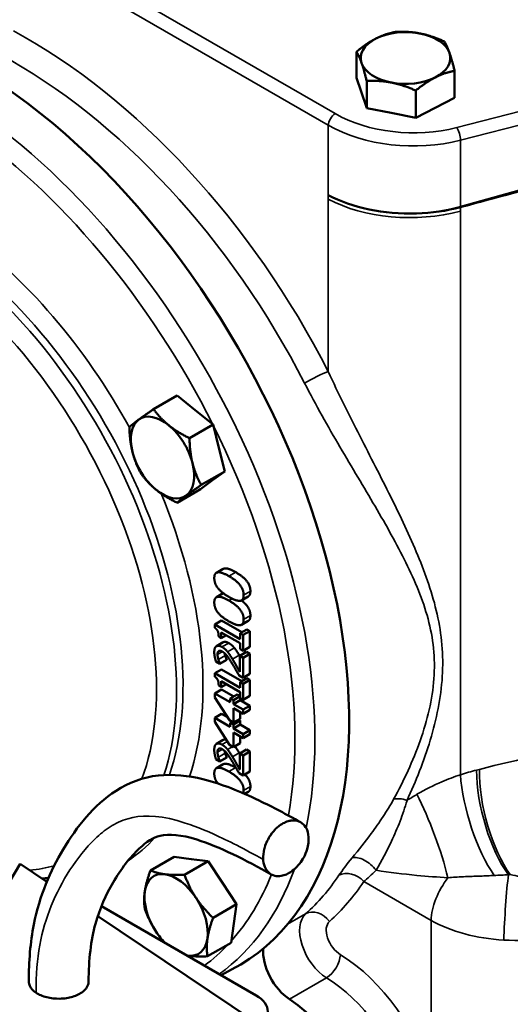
# Model space of a CAD drawing. Header units: inches. Extents: x 1 to 237, y 4 to 150.
# Tile 107 of 148: x 181.56 to 184.64, y 109.12 to 115.29. Entities that reach past the tile are written whole.
import ezdxf

# ---------------------------------------------------------------- set-up
doc = ezdxf.new("R2010")
doc.units = ezdxf.units.IN
doc.header["$LTSCALE"] = 7
doc.header["$MEASUREMENT"] = 0
doc.layers.add('Visible (ANSI)', color=7, linetype='Continuous', lineweight=50)
doc.layers.add('Visible Narrow (ANSI)', color=7, linetype='Continuous', lineweight=35)

msp = doc.modelspace()

# ---------------------------------------------------------------- linework, layer by layer
at = {"layer": 'Visible (ANSI)'}
for p, q in [((183.675, 114.9303), (183.675, 115.0936)), ((184.29, 114.8035), (184.29, 114.9739)), ((183.7345, 114.7524), (183.675, 114.9303)), ((183.739, 114.7395), (183.739, 114.9099)), ((184.0465, 114.6796), (184.0465, 114.8501)), ((184.29, 114.8035), (184.1682, 114.7415)), ((183.739, 114.7395), (183.7345, 114.7524)), ((183.8927, 114.7095), (183.739, 114.7395)), ((184.1682, 114.7415), (184.0465, 114.6796)), ((184.0465, 114.6796), (183.8927, 114.7095)), ((184.4936, 114.164), (185.8642, 114.533)), ((182.5507, 112.9376), (182.4031, 112.8523)), ((182.5507, 112.9376), (182.6632, 112.8466)), ((182.6632, 112.8466), (182.7757, 112.7556)), ((182.7757, 112.7556), (182.628, 112.6704)), ((182.7757, 112.7556), (182.8124, 112.6089)), ((182.8124, 112.6089), (182.8491, 112.4622)), ((182.8491, 112.4622), (182.7015, 112.377)), ((182.8491, 112.4622), (182.7733, 112.4065)), ((182.7733, 112.4065), (182.6976, 112.3508)), ((182.6976, 112.3508), (182.5499, 112.2656)), ((182.839, 111.8508), (182.7966, 111.8263)), ((182.839, 111.6976), (182.7966, 111.6731)), ((182.9966, 111.678), (182.9542, 111.6535)), ((182.8288, 111.5272), (182.7864, 111.5027)), ((182.7864, 111.5027), (182.7864, 111.4815)), ((182.9457, 111.4107), (182.7864, 111.5027)), ((182.8288, 111.5272), (182.9567, 111.4533)), ((182.9966, 111.5248), (182.9542, 111.5003)), ((182.8272, 111.4528), (182.9457, 111.3844)), ((182.8272, 111.4157), (182.8272, 111.4528)), ((182.9881, 111.4714), (182.9457, 111.4469)), ((182.9457, 111.4469), (182.9457, 111.4107)), ((182.9637, 111.4365), (182.9457, 111.4469)), ((183.0062, 111.461), (182.9637, 111.4365)), ((182.9881, 111.4714), (183.0062, 111.461)), ((183.0062, 111.461), (183.0062, 111.3614)), ((182.8397, 111.3908), (182.7973, 111.3663)), ((182.811, 111.4251), (182.8272, 111.4157)), ((182.8593, 111.4343), (182.8272, 111.4157)), ((182.9457, 111.3844), (182.9457, 111.3473)), ((182.9637, 111.3369), (182.9637, 111.4365)), ((182.9857, 111.3299), (182.9432, 111.3054)), ((182.9457, 111.3473), (182.9637, 111.3369)), ((183.0062, 111.3614), (182.9637, 111.3369)), ((183.0062, 111.3181), (182.9637, 111.2936)), ((182.9857, 111.3299), (183.0062, 111.3181)), ((183.0062, 111.3181), (183.0062, 111.1922)), ((182.7938, 111.2701), (182.819, 111.2555)), ((182.8615, 111.2815), (182.819, 111.257)), ((182.8615, 111.28), (182.819, 111.2555)), ((182.819, 111.2555), (182.819, 111.257)), ((182.8615, 111.2815), (182.8615, 111.28)), ((182.9432, 111.3054), (182.9432, 111.2052)), ((182.9637, 111.2936), (182.9432, 111.3054)), ((182.9637, 111.1677), (182.9637, 111.2936)), ((182.8288, 111.2208), (182.7864, 111.1963)), ((182.7864, 111.1963), (182.7864, 111.1751)), ((182.9457, 111.1043), (182.7864, 111.1963)), ((182.8288, 111.2208), (182.9567, 111.147)), ((183.0062, 111.1922), (182.9637, 111.1677)), ((182.8272, 111.1464), (182.9457, 111.078)), ((182.8272, 111.1094), (182.8272, 111.1464)), ((182.9387, 111.1822), (182.9637, 111.1677)), ((182.9881, 111.1651), (182.9457, 111.1406)), ((182.9457, 111.1406), (182.9457, 111.1043)), ((182.9637, 111.1301), (182.9457, 111.1406)), ((183.0062, 111.1546), (182.9637, 111.1301)), ((182.9637, 111.0306), (182.9637, 111.1301)), ((182.9881, 111.1651), (183.0062, 111.1546)), ((183.0062, 111.1546), (183.0062, 111.0551)), ((182.8294, 111.0949), (182.7869, 111.0704)), ((182.8839, 111.0144), (182.7869, 111.0704)), ((182.7869, 111.0704), (182.7869, 111.0453)), ((182.811, 111.1187), (182.8272, 111.1094)), ((182.8593, 111.1279), (182.8272, 111.1094)), ((182.8294, 111.0949), (182.9053, 111.0511)), ((182.9457, 111.078), (182.9457, 111.041)), ((182.7869, 111.0453), (182.8781, 110.9014)), ((182.9264, 111.0633), (182.8839, 111.0388)), ((182.903, 111.0278), (182.8839, 111.0388)), ((182.8839, 111.0388), (182.8839, 111.0144)), ((182.9454, 111.0523), (182.903, 111.0278)), ((182.9454, 111.0279), (182.903, 111.0034)), ((182.903, 111.0034), (182.903, 111.0278)), ((182.9264, 111.0633), (182.9454, 111.0523)), ((182.9454, 111.0523), (182.9454, 111.0279)), ((182.9454, 111.0279), (183.0062, 110.9929)), ((182.9457, 111.041), (182.9637, 111.0306)), ((183.0062, 111.0551), (182.9637, 111.0306)), ((182.9637, 110.9684), (182.903, 111.0034)), ((182.903, 110.887), (182.903, 110.9771)), ((182.903, 110.9771), (182.9637, 110.9421)), ((182.9454, 110.9526), (182.9454, 110.9115)), ((183.0062, 110.9929), (182.9637, 110.9684)), ((182.9637, 110.9421), (182.9637, 110.9684)), ((183.0062, 110.9666), (182.9637, 110.9421)), ((183.0062, 110.9929), (183.0062, 110.9666)), ((182.8294, 110.9418), (182.7869, 110.9173)), ((182.8839, 110.8613), (182.7869, 110.9173)), ((182.7869, 110.9173), (182.7869, 110.8921)), ((182.7869, 110.8921), (182.8781, 110.7482)), ((182.8294, 110.9418), (182.8658, 110.9207)), ((182.8781, 110.9014), (182.903, 110.887)), ((182.8947, 110.8918), (182.8839, 110.8856)), ((182.903, 110.8746), (182.8839, 110.8856)), ((182.8839, 110.8856), (182.8839, 110.8613)), ((182.9454, 110.9115), (182.903, 110.887)), ((182.9454, 110.8991), (182.903, 110.8746)), ((182.9347, 110.9053), (182.9454, 110.8991)), ((182.9454, 110.8991), (182.9454, 110.8748)), ((182.9454, 110.8748), (182.903, 110.8503)), ((182.903, 110.8503), (182.903, 110.8746)), ((182.9637, 110.8152), (182.903, 110.8503)), ((182.903, 110.7338), (182.903, 110.824)), ((182.903, 110.824), (182.9637, 110.7889)), ((182.9454, 110.8748), (183.0062, 110.8397)), ((183.0062, 110.8397), (182.9637, 110.8152)), ((183.0062, 110.8397), (183.0062, 110.8134)), ((182.8397, 110.7781), (182.7973, 110.7536)), ((182.9454, 110.7995), (182.9454, 110.7583)), ((182.9637, 110.7889), (182.9637, 110.8152)), ((183.0062, 110.8134), (182.9637, 110.7889)), ((182.8781, 110.7482), (182.903, 110.7338)), ((182.9454, 110.7583), (182.903, 110.7338)), ((182.9857, 110.7172), (182.9432, 110.6927)), ((183.0062, 110.7054), (182.9637, 110.6809)), ((182.9857, 110.7172), (183.0062, 110.7054)), ((183.0062, 110.7054), (183.0062, 110.5795)), ((182.7938, 110.6574), (182.819, 110.6428)), ((182.8615, 110.6688), (182.819, 110.6443)), ((182.8615, 110.6673), (182.819, 110.6428)), ((182.819, 110.6428), (182.819, 110.6443)), ((182.8615, 110.6688), (182.8615, 110.6673)), ((182.9432, 110.6927), (182.9432, 110.5925)), ((182.9637, 110.6809), (182.9432, 110.6927)), ((182.9637, 110.555), (182.9637, 110.6809)), ((182.839, 110.6254), (182.7966, 110.6009)), ((183.0062, 110.5795), (182.9637, 110.555)), ((182.9387, 110.5695), (182.9637, 110.555)), ((182.9966, 110.4526), (182.9741, 110.4396)), ((184.5259, 110.1545), (184.5259, 110.1545)), ((184.4422, 110.1061), (184.4422, 110.1061)), ((182.531, 110.0456), (182.3834, 109.9603)), ((182.531, 110.0456), (182.638, 110.0316)), ((182.638, 110.0316), (182.745, 110.0176)), ((181.5673, 110.0009), (181.0711, 109.1836)), ((181.7339, 109.889), (181.5673, 110.0009)), ((182.745, 110.0176), (182.5974, 109.9324)), ((182.745, 110.0176), (182.8343, 109.8829)), ((184.2297, 109.9835), (184.2297, 109.9834)), ((182.8343, 109.8829), (182.9237, 109.7483)), ((182.0765, 109.736), (183.0456, 109.1765)), ((182.9237, 109.7483), (182.776, 109.663)), ((182.9237, 109.7483), (182.906, 109.6276)), ((183.034, 109.0158), (182.0537, 109.6742)), ((182.906, 109.6276), (182.8884, 109.5069)), ((182.8884, 109.5069), (182.7407, 109.4216)), ((182.8256, 109.3035), (182.8918, 109.3381))]:
    msp.add_line(p, q, dxfattribs=at)
for centre, major_axis, ratio, start_param, end_param in [((181.2559, 112.2674), (1.6779, -2.9062), 0.57735, 6.25849, 9.449473), ((183.9825, 115.0542), (-0.281, 0), 0.57735, 4.387337, 5.434535), ((183.9825, 115.0542), (0.281, 0), 0.57735, 0.198547, 1.245744), ((183.9825, 115.0542), (-0.281, 0), 0.57735, 5.434535, 6.481732), ((183.9825, 115.0542), (0.281, 0), 0.57735, 5.434535, 6.481732), ((183.9825, 115.0542), (-0.281, 0), 0.57735, 0.198547, 1.245744), ((183.9825, 115.0542), (0.281, 0), 0.57735, 4.387337, 5.434535), ((183.9498, 114.0939), (9.1066, 2.4515), 0.007827, 4.770042, 4.921954), ((184.0098, 114.5114), (0.75, 0), 0.57735, 3.961897, 4.766388), ((183.9498, 114.0939), (9.1066, 2.4515), 0.007827, 4.751694, 4.770042), ((184.0565, 114.4065), (-0.6457, -0.0313), 0.505795, 1.536731, 1.978092), ((182.4588, 112.5487), (-0.1405, 0.2434), 0.57735, 5.299961, 6.347158), ((182.6241, 112.6442), (0.1405, -0.2434), 0.57735, 2.152625, 2.164111), ((182.4588, 112.5487), (-0.1405, 0.2434), 0.57735, 0.063973, 1.11117), ((182.4588, 112.5487), (-0.1405, 0.2434), 0.57735, 4.252763, 5.299961), ((182.4588, 112.5487), (0.1405, -0.2434), 0.57735, 4.252763, 5.299961), ((182.6241, 112.6442), (0.1405, -0.2434), 0.57735, 1.105211, 1.11713), ((182.4588, 112.5487), (0.1405, -0.2434), 0.57735, 0.063973, 1.11117), ((182.4588, 112.5487), (0.1405, -0.2434), 0.57735, 5.299961, 6.347158), ((182.7097, 109.7762), (0.1405, -0.2434), 0.57735, 2.72131, 2.729316), ((182.5443, 109.6808), (-0.1405, 0.2434), 0.57735, 5.866906, 6.914103), ((182.5443, 109.6808), (-0.1405, 0.2434), 0.57735, 4.819708, 5.866906), ((182.7097, 109.7762), (0.1405, -0.2434), 0.57735, 1.671838, 1.684392), ((182.5443, 109.6808), (0.1405, -0.2434), 0.57735, 3.77251, 4.819708), ((182.5443, 109.6808), (-0.1405, 0.2434), 0.57735, 3.77251, 4.819708), ((182.7097, 109.7762), (0.1405, -0.2434), 0.57735, 0.626083, 0.635753), ((182.5443, 109.6808), (0.1405, -0.2434), 0.57735, 4.819708, 5.139314), ((182.5443, 109.6808), (0.1405, -0.2434), 0.57735, 5.866906, 6.914103), ((183.2663, 109.3496), (-0.125, 0.2165), 0.57735, 0.692291, 2.293968), ((182.5443, 109.6808), (0.1405, -0.2434), 0.57735, 5.856261, 5.866906), ((182.8688, 109.0744), (0.25, 0), 0.57735, 5.497787, 7.068583), ((183.2223, 108.5601), (0.375, -0.6495), 0.57735, 5.532694, 8.577153)]:
    msp.add_ellipse(centre, major_axis=major_axis, ratio=ratio, start_param=start_param, end_param=end_param, dxfattribs=at)
for points, weights in [([(183.7967, 115.176), (183.8532, 115.2047), (183.9185, 115.2174)], [1, 1.0379548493, 1]), ([(183.9185, 115.2174), (184.0009, 115.2219), (184.0722, 115.208)], [1, 1.0379548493, 1]), ([(184.0722, 115.208), (184.1436, 115.1941), (184.226, 115.1576)], [1, 1.0379548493, 1]), ([(183.675, 115.0936), (183.7402, 115.1472), (183.7967, 115.176)], [1, 1.0379548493, 1]), ([(184.226, 115.1576), (184.2431, 115.1288), (184.258, 115.0862)], [1, 1.0379548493, 1]), ([(183.707, 115.0222), (183.6921, 115.0648), (183.675, 115.0936)], [1, 1.0379548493, 1]), ([(184.258, 115.0862), (184.2728, 115.0436), (184.29, 114.9739)], [1, 1.0379548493, 1]), ([(183.739, 114.9099), (183.7218, 114.9796), (183.707, 115.0222)], [1, 1.0379548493, 1]), ([(184.29, 114.9739), (184.2247, 114.9612), (184.1682, 114.9325)], [1, 1.0379548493, 1]), ([(183.8927, 114.9005), (183.8214, 114.9144), (183.739, 114.9099)], [1, 1.0379548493, 1]), ([(184.0465, 114.8501), (183.9641, 114.8866), (183.8927, 114.9005)], [1, 1.0379548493, 1]), ([(184.1682, 114.9325), (184.1117, 114.9038), (184.0465, 114.8501)], [1, 1.0379548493, 1]), ([(182.3096, 112.7864), (182.3447, 112.8122), (182.4031, 112.8523)], [1, 1.0379548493, 1]), ([(182.4031, 112.8523), (182.4456, 112.7933), (182.4978, 112.7511)], [1, 1.0379548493, 1]), ([(182.2515, 112.7409), (182.2744, 112.7605), (182.3096, 112.7864)], [1, 1.0379548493, 1]), ([(182.2705, 112.584), (182.2535, 112.652), (182.2515, 112.7409)], [1, 1.0379548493, 1]), ([(182.4978, 112.7511), (182.55, 112.7089), (182.628, 112.6704)], [1, 1.0379548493, 1]), ([(182.628, 112.6704), (182.63, 112.5815), (182.647, 112.5134)], [1, 1.0379548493, 1]), ([(182.325, 112.4475), (182.2876, 112.5159), (182.2705, 112.584)], [1, 1.0379548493, 1]), ([(182.647, 112.5134), (182.664, 112.4454), (182.7015, 112.377)], [1, 1.0379548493, 1]), ([(182.4197, 112.3463), (182.3675, 112.3885), (182.325, 112.4475)], [1, 1.0379548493, 1]), ([(182.7015, 112.377), (182.6431, 112.3369), (182.608, 112.311)], [1, 1.0379548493, 1]), ([(182.5499, 112.2656), (182.4719, 112.3041), (182.4197, 112.3463)], [1, 1.0379548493, 1]), ([(182.608, 112.311), (182.5728, 112.2852), (182.5499, 112.2656)], [1, 1.0379548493, 1]), ([(182.348, 109.8294), (182.3562, 109.8854), (182.3834, 109.9603)], [1, 1.0379548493, 1]), ([(182.3834, 109.9603), (182.423, 109.9426), (182.4726, 109.9361)], [1, 1.0379548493, 1]), ([(182.4726, 109.9361), (182.5223, 109.9296), (182.5974, 109.9324)], [1, 1.0379548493, 1]), ([(182.5974, 109.9324), (182.6275, 109.85), (182.669, 109.7875)], [1, 1.0379548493, 1]), ([(182.3481, 109.719), (182.3398, 109.7734), (182.348, 109.8294)], [1, 1.0379548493, 1]), ([(182.669, 109.7875), (182.7104, 109.725), (182.776, 109.663)], [1, 1.0379548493, 1]), ([(182.4197, 109.574), (182.3782, 109.6365), (182.3481, 109.719)], [1, 1.0379548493, 1]), ([(182.776, 109.663), (182.7488, 109.5881), (182.7407, 109.5321)], [1, 1.0379548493, 1]), ([(182.4691, 109.5093), (182.4416, 109.541), (182.4197, 109.574)], [1.0189495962, 1.01970413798, 1]), ([(182.7407, 109.5321), (182.7325, 109.4761), (182.7407, 109.4216)], [1, 1.0379548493, 1]), ([(182.616, 109.4254), (182.615, 109.4255), (182.6141, 109.4256)], [1, 1.0007229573, 1.00141837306]), ([(182.7407, 109.4216), (182.6657, 109.4189), (182.616, 109.4254)], [1, 1.0379548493, 1])]:
    msp.add_rational_spline(points, weights, degree=2, dxfattribs=at)
for points, degree in [([(182.8753, 111.8053), (182.8292, 111.8319), (182.7834, 111.8268), (182.7834, 111.7932)], 2), ([(182.9178, 111.8298), (182.9653, 111.8023), (183.0099, 111.7447), (183.0099, 111.7114)], 2), ([(182.7834, 111.7932), (182.7834, 111.7598), (182.8276, 111.7023), (182.8755, 111.6747)], 2), ([(182.9674, 111.6869), (182.9674, 111.7202), (182.9229, 111.7778), (182.8753, 111.8053)], 2), ([(182.839, 111.6976), (182.8394, 111.6979), (182.8398, 111.6981)], 2), ([(182.8755, 111.6747), (182.922, 111.6478), (182.9674, 111.6532), (182.9674, 111.6869)], 2), ([(183.0099, 111.7114), (183.0099, 111.6857), (182.9966, 111.678)], 2), ([(182.8753, 111.6521), (182.8292, 111.6788), (182.7834, 111.6736), (182.7834, 111.64)], 2), ([(182.7834, 111.64), (182.7834, 111.6066), (182.8276, 111.5491), (182.8755, 111.5215)], 2), ([(182.9674, 111.5338), (182.9674, 111.567), (182.9229, 111.6247), (182.8753, 111.6521)], 2), ([(182.8755, 111.5215), (182.922, 111.4946), (182.9674, 111.5), (182.9674, 111.5338)], 2), ([(183.0099, 111.5583), (183.0099, 111.5325), (182.9966, 111.5248)], 2), ([(182.7864, 111.4815), (182.8007, 111.4719), (182.811, 111.4461), (182.811, 111.4251)], 2), ([(182.8397, 111.3908), (182.8527, 111.3982), (182.8742, 111.3858)], 2), ([(182.8742, 111.3858), (182.8847, 111.3798), (182.9021, 111.3641), (182.9096, 111.3548)], 2), ([(182.8318, 111.3613), (182.8094, 111.3742), (182.7832, 111.3571), (182.7832, 111.3285)], 2), ([(182.7832, 111.3285), (182.7832, 111.3149), (182.7902, 111.2806), (182.7938, 111.2701)], 2), ([(182.8037, 111.3147), (182.8037, 111.3223), (182.8073, 111.3328), (182.8109, 111.3355)], 2), ([(182.8109, 111.3355), (182.8145, 111.3382), (182.8256, 111.3371), (182.8331, 111.3328)], 2), ([(182.8672, 111.3303), (182.8597, 111.3396), (182.8422, 111.3553), (182.8318, 111.3613)], 2), ([(182.8331, 111.3328), (182.8473, 111.3246), (182.8739, 111.2922), (182.8961, 111.256)], 2), ([(182.8481, 111.3217), (182.8496, 111.3143), (182.8517, 111.307)], 2), ([(182.8974, 111.2856), (182.8901, 111.2977), (182.8749, 111.3209), (182.8672, 111.3303)], 2), ([(182.9096, 111.3548), (182.9173, 111.3454), (182.9325, 111.3222), (182.9398, 111.3101)], 2), ([(182.8093, 111.2825), (182.8069, 111.2907), (182.8037, 111.3074), (182.8037, 111.3147)], 2), ([(182.819, 111.257), (182.817, 111.2615), (182.8113, 111.2755), (182.8093, 111.2825)], 2), ([(182.8517, 111.307), (182.8537, 111.3), (182.8595, 111.286), (182.8615, 111.2815)], 2), ([(182.8961, 111.256), (182.9071, 111.2381), (182.9276, 111.2021), (182.9387, 111.1822)], 2), ([(182.9432, 111.2052), (182.9356, 111.219), (182.9096, 111.2656), (182.8974, 111.2856)], 2), ([(182.9398, 111.3101), (182.9415, 111.3073), (182.9432, 111.3044)], 2), ([(182.7864, 111.1751), (182.8007, 111.1655), (182.811, 111.1397), (182.811, 111.1187)], 2), ([(182.8397, 110.7781), (182.8474, 110.7825), (182.8579, 110.78)], 2), ([(182.8318, 110.7486), (182.8094, 110.7615), (182.7832, 110.7444), (182.7832, 110.7158)], 2), ([(182.7832, 110.7158), (182.7832, 110.7022), (182.7902, 110.6679), (182.7938, 110.6574)], 2), ([(182.8037, 110.702), (182.8037, 110.7096), (182.8073, 110.7201), (182.8109, 110.7228)], 2), ([(182.8093, 110.6698), (182.8069, 110.678), (182.8037, 110.6947), (182.8037, 110.702)], 2), ([(182.8109, 110.7228), (182.8145, 110.7255), (182.8256, 110.7244), (182.8331, 110.7201)], 2), ([(182.8672, 110.7176), (182.8597, 110.7269), (182.8422, 110.7426), (182.8318, 110.7486)], 2), ([(182.8331, 110.7201), (182.8473, 110.7119), (182.8739, 110.6795), (182.8961, 110.6433)], 2), ([(182.8481, 110.709), (182.8496, 110.7016), (182.8517, 110.6943)], 2), ([(182.8974, 110.6729), (182.8901, 110.685), (182.8749, 110.7082), (182.8672, 110.7176)], 2), ([(182.819, 110.6443), (182.817, 110.6488), (182.8113, 110.6628), (182.8093, 110.6698)], 2), ([(182.8517, 110.6943), (182.8537, 110.6873), (182.8595, 110.6733), (182.8615, 110.6688)], 2), ([(182.8961, 110.6433), (182.9071, 110.6254), (182.9276, 110.5894), (182.9387, 110.5695)], 2), ([(182.9432, 110.5925), (182.9356, 110.6063), (182.9096, 110.6529), (182.8974, 110.6729)], 2), ([(182.9398, 110.6973), (182.9415, 110.6946), (182.9432, 110.6917)], 2), ([(182.8753, 110.5799), (182.8292, 110.6065), (182.7834, 110.6014), (182.7834, 110.5678)], 2), ([(182.9674, 110.4615), (182.9674, 110.4948), (182.9229, 110.5524), (182.8753, 110.5799)], 2), ([(182.9178, 110.6044), (182.9188, 110.6038), (182.9197, 110.6032)], 2), ([(182.9652, 110.4435), (182.9674, 110.451), (182.9674, 110.4615)], 2), ([(183.0099, 110.486), (183.0099, 110.4602), (182.9966, 110.4526)], 2), ([(181.7045, 109.9087), (181.7179, 109.9101), (181.7312, 109.9117), (181.7443, 109.9135)], 3)]:
    msp.add_open_spline(points, degree=degree, dxfattribs=at)
for points, degree, knots in [([(182.839, 111.8508), (182.8432, 111.8532), (182.8716, 111.8564), (182.9178, 111.8298)], 2, [0.758879, 0.758879, 0.758879, 1, 2, 2, 2]), ([(182.9535, 111.6531), (182.9748, 111.637), (183.0099, 111.5915), (183.0099, 111.5583)], 2, [0.423341, 0.423341, 0.423341, 1, 2, 2, 2]), ([(182.9121, 110.739), (182.9185, 110.7308), (182.9325, 110.7095), (182.9398, 110.6973)], 2, [0.158837, 0.158837, 0.158837, 1, 2, 2, 2]), ([(182.839, 110.6254), (182.8432, 110.6278), (182.8716, 110.631), (182.9178, 110.6044)], 2, [0.758879, 0.758879, 0.758879, 1, 2, 2, 2]), ([(181.6206, 109.2639), (181.6206, 109.3885), (181.6302, 109.5095), (181.6883, 109.8016), (181.7558, 109.9576), (181.9233, 110.2359), (182.0245, 110.3663), (182.2448, 110.5092), (182.3374, 110.5447), (182.5253, 110.5654), (182.6204, 110.5546), (182.8315, 110.5024), (182.9482, 110.4538), (183.1508, 110.3568), (183.2374, 110.3108), (183.3238, 110.2625)], 3, [0, 0, 0, 0, 1.1348, 1.1348, 2.9741, 2.9741, 4.965988, 4.965988, 6.02462, 6.02462, 7.051709, 7.051709, 8.381548, 8.381548, 9.382896, 9.382896, 9.382896, 9.382896]), ([(182.7834, 110.5678), (182.7834, 110.5344), (182.8059, 110.5051), (182.8063, 110.5046)], 2, [-2, -2, -2, -1, -0.981404, -0.981404, -0.981404]), ([(182.9755, 110.5618), (182.9823, 110.555), (183.0099, 110.5193), (183.0099, 110.486)], 2, [0.761047, 0.761047, 0.761047, 1, 2, 2, 2]), ([(183.0902, 110.0283), (183.0903, 110.0265), (183.0905, 110.0247), (183.0906, 110.0229), (183.0926, 110.0031), (183.098, 109.9851), (183.1065, 109.9702), (183.1073, 109.9687), (183.1081, 109.9673), (183.109, 109.9659), (183.1208, 109.9473), (183.1368, 109.9357), (183.1523, 109.9299), (183.1663, 109.9246), (183.1793, 109.9239), (183.1891, 109.9242), (183.1897, 109.9243), (183.1902, 109.9243), (183.1907, 109.9243), (183.1912, 109.9243), (183.1916, 109.9244), (183.192, 109.9244), (183.1986, 109.9248), (183.2051, 109.9258), (183.2114, 109.9273), (183.2226, 109.93), (183.2332, 109.9341), (183.2431, 109.9389), (183.2443, 109.9395), (183.2454, 109.9401), (183.2465, 109.9407), (183.2561, 109.9457), (183.2655, 109.9517), (183.2747, 109.9587), (183.2992, 109.9775), (183.3219, 110.0037), (183.3392, 110.0331), (183.3408, 110.036), (183.3425, 110.0389), (183.3441, 110.0418), (183.3529, 110.0584), (183.3601, 110.0756), (183.3652, 110.0931), (183.3729, 110.1191), (183.3762, 110.1455), (183.3746, 110.1694), (183.3731, 110.1908), (183.3677, 110.2104), (183.359, 110.2262), (183.358, 110.2282), (183.3569, 110.23), (183.3558, 110.2318), (183.3471, 110.2455), (183.3371, 110.2541), (183.3288, 110.2595), (183.3281, 110.2599), (183.3275, 110.2603), (183.3269, 110.2607), (183.3265, 110.261), (183.326, 110.2613), (183.3255, 110.2615), (183.3212, 110.2641), (183.3168, 110.2662), (183.3125, 110.2678), (183.2985, 110.273), (183.2859, 110.2739), (183.2747, 110.2734), (183.2677, 110.2731), (183.2606, 110.2721), (183.2534, 110.2704), (183.2332, 110.2656), (183.2128, 110.2564), (183.1901, 110.239), (183.1836, 110.234), (183.177, 110.2283), (183.1703, 110.2219), (183.1608, 110.2127), (183.1482, 110.1991), (183.1352, 110.1798), (183.1217, 110.1598), (183.1082, 110.1338), (183.0995, 110.1046), (183.099, 110.1028), (183.0985, 110.1011), (183.098, 110.0993), (183.0975, 110.0974), (183.097, 110.0956), (183.0966, 110.0937), (183.0914, 110.0729), (183.0891, 110.0522), (183.0899, 110.0329), (183.09, 110.0314), (183.0901, 110.0298), (183.0902, 110.0283)], 3, [0, 0, 0, 0, 0.016152, 0.016152, 0.016152, 0.196212, 0.196212, 0.196212, 0.213789, 0.213789, 0.213789, 0.450753, 0.450753, 0.450753, 0.665202, 0.665202, 0.665202, 0.677573, 0.677573, 0.677573, 0.687132, 0.687132, 0.687132, 0.838823, 0.838823, 0.838823, 1.107967, 1.107967, 1.107967, 1.138792, 1.138792, 1.138792, 1.40563, 1.40563, 1.40563, 2.120982, 2.120982, 2.120982, 2.190887, 2.190887, 2.190887, 2.584179, 2.584179, 2.584179, 3.171551, 3.171551, 3.171551, 3.696686, 3.696686, 3.696686, 3.761013, 3.761013, 3.761013, 4.262735, 4.262735, 4.262735, 4.299418, 4.299418, 4.299418, 4.328362, 4.328362, 4.328362, 4.597064, 4.597064, 4.597064, 5.465198, 5.465198, 5.465198, 6.009918, 6.009918, 6.009918, 7.533001, 7.533001, 7.533001, 7.968681, 7.968681, 7.968681, 8.592605, 8.592605, 8.592605, 9.240999, 9.240999, 9.240999, 9.2802, 9.2802, 9.2802, 9.320629, 9.320629, 9.320629, 9.775994, 9.775994, 9.775994, 9.812712, 9.812712, 9.812712, 9.812712]), ([(183.141, 109.9351), (182.9799, 110.0252), (182.8167, 110.1084), (182.5768, 110.1837), (182.499, 110.1913), (182.3988, 110.165), (182.359, 110.1406), (182.255, 110.0427), (182.198, 109.9677), (182.1046, 109.8074), (182.0659, 109.7228), (182.0101, 109.523), (181.9957, 109.4), (181.9957, 109.2639)], 3, [0, 0, 0, 0, 1.915665, 1.915665, 3.217969, 3.217969, 4.276165, 4.276165, 5.638563, 5.638563, 6.875863, 6.875863, 8.180287, 8.180287, 8.180287, 8.180287]), ([(181.6659, 109.1933), (181.6477, 109.2056), (181.6264, 109.2288), (181.6206, 109.2545), (181.6206, 109.2639)], 3, [-3.1415927, -3.1415927, -3.1415927, -3.1415927, -2.6927937, -2.4310923, -2.4310923, -2.4310923, -2.4310923]), ([(181.9957, 109.2639), (181.9957, 109.2625), (181.9949, 109.2395), (181.9715, 109.2009), (181.8986, 109.1649), (181.8153, 109.152), (181.7305, 109.1613), (181.6842, 109.181), (181.6659, 109.1933)], 3, [0.7098, 0.7098, 0.7098, 0.7098, 0.747998, 1.346397, 1.795196, 2.243995, 2.692794, 3.141593, 3.141593, 3.141593, 3.141593])]:
    msp.add_open_spline(points, degree=degree, knots=knots, dxfattribs=at)
at = {"layer": 'Visible Narrow (ANSI)'}
for p, q in [((183.5407, 114.7054), (181.9306, 115.6351)), ((181.8882, 115.5616), (183.4983, 114.632)), ((185.84, 115.0152), (184.3029, 114.6179)), ((184.3268, 114.5384), (185.8638, 114.9357)), ((183.4983, 114.632), (183.4983, 114.1947)), ((185.8638, 114.5528), (184.3268, 114.1225)), ((184.3268, 114.1225), (184.3268, 114.5384)), ((184.1315, 114.5062), (184.1315, 114.5061)), ((183.4982, 114.1948), (183.4983, 114.1947)), ((183.4982, 114.1695), (183.4982, 114.1948)), ((183.4982, 114.1695), (183.4982, 113.0878)), ((184.3266, 114.0937), (184.3266, 114.119)), ((184.3266, 110.5601), (184.3266, 114.0937)), ((183.5264, 113.0269), (183.5263, 113.027)), ((182.9178, 111.8298), (182.8753, 111.8053)), ((183.0099, 111.7114), (182.9674, 111.6869)), ((182.8957, 111.6639), (182.8753, 111.6521)), ((183.0099, 111.5583), (182.9674, 111.5338)), ((182.8742, 111.3858), (182.8318, 111.3613)), ((182.8341, 111.3322), (182.8037, 111.3147)), ((182.8132, 111.3368), (182.8109, 111.3355)), ((182.9096, 111.3548), (182.8672, 111.3303)), ((182.8517, 111.307), (182.8093, 111.2825)), ((182.9398, 111.3101), (182.8974, 111.2856)), ((182.8655, 110.7681), (182.8318, 110.7486)), ((182.8341, 110.7195), (182.8037, 110.702)), ((182.8132, 110.7241), (182.8109, 110.7228)), ((182.8991, 110.736), (182.8672, 110.7176)), ((182.8517, 110.6943), (182.8093, 110.6698)), ((182.9398, 110.6973), (182.8974, 110.6729)), ((182.9178, 110.6044), (182.8753, 110.5799)), ((183.0099, 110.486), (182.9674, 110.4615)), ((183.721, 109.8899), (184.1423, 109.6467)), ((183.2431, 109.6226), (183.3562, 109.6879)), ((184.1423, 109.6467), (184.1423, 108.6286)), ((183.2553, 109.1522), (183.4871, 109.286))]:
    msp.add_line(p, q, dxfattribs=at)
for centre, major_axis, ratio, start_param, end_param in [((181.5222, 112.4246), (-1.8078, 2.9162), 0.597134, 4.572806, 5.477851), ((181.4404, 112.3739), (1.7479, -2.8122), 0.597836, 1.430486, 2.336752), ((181.0486, 112.1477), (-1.6728, 2.8974), 0.57735, 3.710252, 5.406283), ((183.9825, 114.8633), (-0.281, 0), 0.57735, 2.287489, 2.292942), ((183.9825, 114.8633), (-0.281, 0), 0.57735, 2.292942, 2.298395), ((183.5392, 114.6573), (0.03, 0.052), 0.536374, 0.786007, 2.355586), ((184.0113, 114.9975), (-0.6899, 0.0216), 0.597134, 0.83902, 2.025844), ((183.9825, 114.8633), (-0.281, 0), 0.57735, 1.239616, 1.245744), ((183.9825, 114.8633), (-0.281, 0), 0.57735, 1.245744, 1.251872), ((180.9872, 112.1122), (1.6278, -2.8195), 0.57735, 1.467788, 2.26469), ((184.0098, 114.9494), (0.7499, -0.0216), 0.595581, 3.979021, 5.165845), ((184.3014, 114.5698), (-0.015, 0.0581), 0.351937, 4.053341, 5.591336), ((184.0097, 114.4862), (0.75, 0), 0.57735, 3.961897, 5.148721), ((184.0098, 114.498), (-0.7499, -0.0185), 0.56018, 1.610968, 1.993301), ((184.276, 114.1853), (0.0324, -0.1156), 0.338147, 0.868981, 0.904824), ((180.9872, 112.1122), (-1.22, 2.1131), 0.57735, 4.675232, 5.375558), ((180.886, 112.0538), (-1.174, 2.0335), 0.57735, 3.618291, 5.396686), ((180.9258, 112.0768), (1.175, -2.0352), 0.57735, 0.463107, 2.233966), ((180.8245, 112.0183), (1.129, -1.9556), 0.57735, 0.44522, 2.255075), ((183.4163, 113.0371), (0.1069, 0.0545), 0.110856, 0.644565, 2.187885), ((180.9872, 112.1122), (1.6278, -2.8195), 0.57735, 0.595142, 1.465688), ((180.9872, 112.1122), (-1.22, 2.1131), 0.57735, 3.612658, 4.48558), ((184.283, 109.5308), (3.3006, 0.9743), 0.285443, 0.989069, 1.437785), ((184.6388, 110.3277), (0.1293, -0.483), 0.346045, 4.050327, 5.570071), ((184.4254, 109.5368), (-1.0022, -0.8095), 0.739997, 4.156886, 4.171945), ((184.6563, 110.3322), (0.1231, -0.4846), 0.354691, 4.054778, 5.579577), ((184.5379, 110.2984), (0.151, -0.4767), 0.314199, 4.035415, 5.496413), ((183.9886, 110.3295), (0.1056, -0.057), 0.536869, 1.82639, 2.679618), ((184.083, 110.149), (-0.1738, 0.4688), 0.175549, 4.124058, 5.307749), ((180.9872, 112.1122), (1.22, -2.1131), 0.57735, 0.029929, 0.185996), ((183.724, 109.952), (-0.0927, 0.0762), 0.497867, 4.268059, 5.968376), ((180.8245, 112.0183), (1.129, -1.9556), 0.57735, 6.024099, 6.139339), ((181.0486, 112.1477), (1.6728, -2.8974), 0.57735, 0.057087, 0.454179), ((180.9872, 112.1122), (1.6278, -2.8195), 0.57735, 0.187499, 0.426555), ((181.4404, 112.3739), (1.7479, -2.8122), 0.597836, 0.105871, 0.262629), ((183.6392, 109.8392), (-0.0996, 0.0669), 0.774395, 4.375552, 5.915772), ((184.3469, 109.7733), (-0.15, -0.2598), 0.536374, 4.468236, 5.497178), ((184.6203, 109.6963), (-0.0194, -0.2994), 0.045556, 3.803234, 5.330332), ((184.5848, 109.3002), (0.8413, 0.2682), 0.692729, 1.290504, 1.304258), ((181.5222, 112.4246), (-1.8078, 2.9162), 0.597134, 3.24819, 3.404949), ((183.4232, 109.5891), (-0.0802, 0.0892), 0.797549, 4.569978, 6.113202), ((183.4983, 109.4835), (0.1285, -0.2145), 0.587736, 3.257492, 5.426146), ((183.5802, 109.5342), (-0.0685, 0.1105), 0.597134, 0.106598, 2.275253), ((184.6538, 109.9638), (0.75, -0.0139), 0.589315, 3.97282, 4.648716), ((180.9872, 112.1122), (1.6278, -2.8195), 0.57735, 0.068141, 0.173273), ((183.4924, 109.3808), (0.0623, 0.1025), 0.519891, 3.940497, 5.509123), ((183.5347, 108.7438), (-0.4585, 0.7397), 0.597134, 4.211295, 5.416845), ((183.4528, 108.6931), (0.3987, -0.6356), 0.600224, 1.066468, 2.272018)]:
    msp.add_ellipse(centre, major_axis=major_axis, ratio=ratio, start_param=start_param, end_param=end_param, dxfattribs=at)
for points, knots in [([(183.9915, 110.3988), (184.0475, 110.5193), (184.1485, 110.7727), (184.2184, 111.1107), (184.2152, 111.3759), (184.1735, 111.6316), (184.0666, 111.9356), (183.8933, 112.3005), (183.6961, 112.6809), (183.5613, 112.9496), (183.4982, 113.0878)], [-8.652822, -8.652822, -8.652822, -8.652822, -7.416705, -6.180587, -5.562528, -4.94447, -3.708352, -2.472235, -1.236117, 0, 0, 0, 0]), ([(183.3495, 113.0153), (183.4202, 112.8767), (183.5722, 112.6104), (183.7958, 112.24), (183.9933, 111.8894), (184.1155, 111.5994), (184.1632, 111.3542), (184.1668, 111.0984), (184.0869, 110.7695), (183.9715, 110.5227), (183.9077, 110.4058)], [0, 0, 0, 0, 1.236117, 2.472235, 3.708352, 4.94447, 5.562528, 6.180587, 7.416705, 8.652822, 8.652822, 8.652822, 8.652822]), ([(184.3266, 110.5601), (184.289, 110.547), (184.198, 110.513), (184.1049, 110.4676), (184.0537, 110.4372)], [-1.232363, -1.232363, -1.232363, -1.232363, -0.704207, 0, 0, 0, 0]), ([(183.9077, 110.4058), (183.8879, 110.3695), (183.8425, 110.2968), (183.755, 110.1728), (183.6885, 110.088), (183.6476, 110.0388)], [-1.342849, -1.342849, -1.342849, -1.342849, -0.959178, -0.575507, 0, 0, 0, 0]), ([(183.7981, 109.961), (183.8328, 110.0201), (183.8863, 110.1212), (183.9496, 110.2683), (183.9794, 110.355), (183.9915, 110.3988)], [0, 0, 0, 0, 0.575507, 0.959178, 1.342843, 1.342843, 1.342843, 1.342843]), ([(181.6659, 109.1933), (181.6659, 109.307), (181.6818, 109.4985), (181.7537, 109.7409), (181.8722, 109.9666), (182.0043, 110.1352), (182.1283, 110.2376), (182.2736, 110.3071), (182.4656, 110.3101), (182.7679, 110.1986), (182.9713, 110.0948), (183.0902, 110.0283)], [1, 1, 1, 1, 1.285714, 1.571429, 1.857143, 2.142857, 2.285714, 2.428571, 2.714286, 2.857143, 3, 3, 3, 3]), ([(183.7981, 109.961), (183.8819, 109.9481), (184.0318, 109.9295), (184.1844, 109.9179), (184.248, 109.9142)], [-1.789585, -1.789585, -1.789585, -1.789585, -0.766965, 0, 0, 0, 0]), ([(184.248, 109.9142), (184.263, 109.9154), (184.2784, 109.9165), (184.3109, 109.9186), (184.3278, 109.9195), (184.3616, 109.9211), (184.3782, 109.9217), (184.397, 109.9225), (184.3986, 109.9225), (184.414, 109.9231), (184.4282, 109.9236), (184.456, 109.9247), (184.4694, 109.9252), (184.498, 109.9263), (184.5133, 109.927), (184.5322, 109.9279), (184.5353, 109.9281), (184.5385, 109.9283)], [0.000002, 0.000002, 0.000002, 0.000002, 0.230414, 0.230414, 0.46731, 0.46731, 0.684106, 0.684106, 0.704207, 0.704207, 0.877891, 0.877891, 1.032978, 1.032978, 1.199635, 1.199635, 1.232363, 1.232363, 1.232363, 1.232363]), ([(184.5385, 109.9283), (184.5527, 109.929), (184.5676, 109.9297), (184.5832, 109.9305), (184.5973, 109.9313), (184.612, 109.9321), (184.6272, 109.9331)], [0, 0, 0, 0, 0.1482844, 0.1482844, 0.1482844, 0.2826994, 0.2826994, 0.2826994, 0.2826994]), ([(185.0532, 109.9235), (185.042, 109.917), (185.0298, 109.9116), (185.0031, 109.9027), (184.9884, 109.8993), (184.9685, 109.8963), (184.964, 109.8957), (184.9414, 109.8933), (184.9222, 109.8927), (184.8823, 109.8937), (184.8616, 109.8954), (184.8178, 109.9005), (184.7945, 109.904), (184.7478, 109.9122), (184.7243, 109.9168), (184.6802, 109.9258), (184.6597, 109.9301), (184.639, 109.9345)], [-0.9873894, -0.9873894, -0.9873894, -0.9873894, -0.8668231, -0.8668231, -0.7412059, -0.7412059, -0.7052782, -0.7052782, -0.5628738, -0.5628738, -0.4231669, -0.4231669, -0.2775319, -0.2775319, -0.1382024, -0.1382024, -0.0213528, -0.0213528, -0.0213528, -0.0213528]), ([(184.5979, 109.5236), (184.6902, 109.5184), (184.845, 109.5188), (185.0424, 109.5555), (185.1405, 109.5963), (185.1842, 109.6215)], [0, 0, 0, 0, 0.4231669, 0.7052782, 0.9873894, 0.9873894, 0.9873894, 0.9873894])]:
    msp.add_open_spline(points, degree=3, knots=knots, dxfattribs=at)
for points in [[(184.4275, 110.5893), (184.3938, 110.5803), (184.3602, 110.5707), (184.3266, 110.5601)], [(184.0537, 110.4372), (184.0328, 110.4247), (184.012, 110.4119), (183.9915, 110.3988)], [(183.6476, 110.0388), (183.614, 109.9982), (183.586, 109.961), (183.5648, 109.9294)], [(183.721, 109.8899), (183.7425, 109.9099), (183.7686, 109.9341), (183.7981, 109.961)]]:
    msp.add_open_spline(points, degree=3, dxfattribs=at)

doc.saveas('drawing.dxf')
